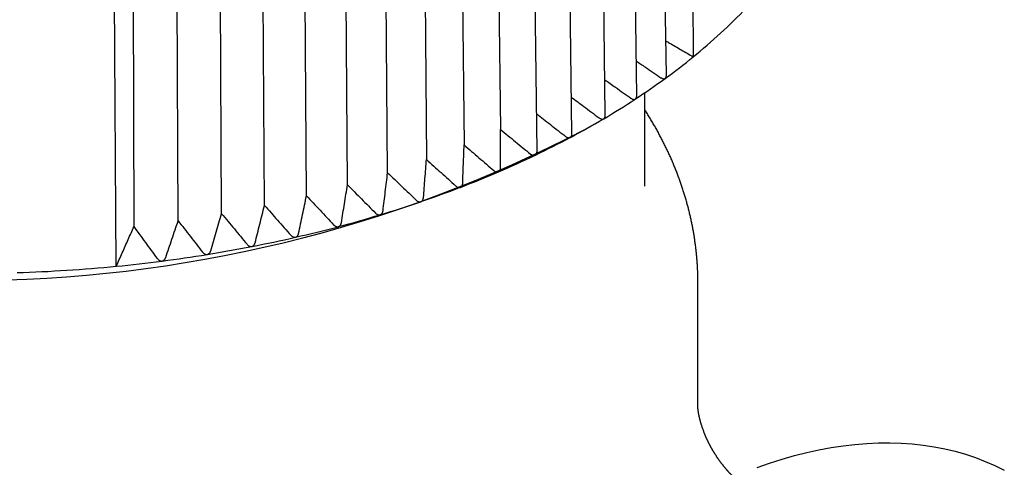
# Model space of a CAD drawing. Header units: millimetres. Extents: x 8 to 306, y 12 to 217.
# Tile 11 of 22: x 277 to 295, y 68 to 76. Entities that reach past the tile are written whole.
import ezdxf

# ---------------------------------------------------------------- set-up
doc = ezdxf.new("R2010")
doc.units = ezdxf.units.MM

msp = doc.modelspace()

# ---------------------------------------------------------------- linework, layer by layer
at = {"color": 7, "linetype": 'Continuous', "lineweight": 30}
for p, q in [((289.325, 86.904), (289.391, 75.651)), ((288.886, 75.301), (288.729, 86.541)), ((288.327, 74.918), (288.177, 86.159)), ((287.735, 74.552), (287.591, 85.795)), ((287.109, 74.204), (286.973, 85.449)), ((285.647, 85.144), (285.762, 74.286)), ((286.453, 73.876), (286.325, 85.122)), ((284.972, 84.854), (285.08, 73.993)), ((284.273, 84.585), (284.372, 73.721)), ((283.64, 73.471), (283.549, 84.338)), ((282.887, 73.243), (282.805, 84.113)), ((282.114, 73.039), (282.041, 83.91)), ((280.518, 72.701), (280.463, 83.576)), ((281.324, 72.858), (281.259, 83.731)), ((279.699, 72.568), (279.653, 83.445)), ((278.87, 72.46), (278.84, 83.336)), ((278.536, 71.714), (278.461, 82.963)), ((288.303, 74.858), (288.299, 74.855)), ((288.48, 73.22), (288.48, 74.976)), ((287.364, 74.288), (287.576, 74.41)), ((286.424, 73.804), (286.417, 73.801)), ((285.726, 73.488), (285.728, 73.489)), ((283.501, 72.681), (283.502, 72.681)), ((282.713, 72.458), (282.715, 72.458)), ((281.907, 72.259), (281.909, 72.259)), ((281.084, 72.084), (281.085, 72.085)), ((280.246, 71.935), (280.248, 71.936)), ((279.395, 71.812), (279.397, 71.812)), ((289.48, 69.036), (289.48, 71.389))]:
    msp.add_line(p, q, dxfattribs=at)
at = {"color": 7, "linetype": 'Continuous', "lineweight": 30, "flags": 128}
msp.add_lwpolyline([(290.592, 67.931), (290.828, 68.013), (291.062, 68.087), (291.296, 68.154), (291.527, 68.212), (291.757, 68.262), (291.985, 68.304), (292.211, 68.339), (292.434, 68.365), (292.655, 68.383), (292.874, 68.392), (293.09, 68.394), (293.303, 68.388), (293.513, 68.373), (293.719, 68.35), (293.923, 68.32), (294.123, 68.281), (294.32, 68.234), (294.512, 68.179), (294.701, 68.116), (294.886, 68.045), (295.067, 67.966), (295.244, 67.88)], dxfattribs=at)
at = {"color": 7, "linetype": 'Continuous', "lineweight": 30}
for centre, radius, start, end in [((282.508, 84.146), 10.933, 309.0167, 316.1337), ((281.45, 85.419), 12.589, 306.0909, 309.1096), ((280.781, 86.337), 13.724, 303.2394, 306.0861), ((280.126, 87.335), 14.918, 300.5419, 303.218), ((279.503, 88.392), 16.145, 297.9923, 300.5373), ((275.73, 96.67), 25.225, 242.5352, 297.4648), ((278.912, 89.501), 17.401, 295.5727, 297.9794), ((278.36, 90.655), 18.681, 293.228, 295.5458), ((277.859, 91.822), 19.951, 291.006, 293.2243), ((277.411, 92.988), 21.199, 288.872, 291.0024), ((277.019, 94.133), 22.41, 286.8157, 288.8686), ((276.685, 95.239), 23.565, 284.827, 286.8123), ((276.408, 96.284), 24.647, 282.897, 284.8237), ((276.186, 97.252), 25.64, 281.0171, 282.8937), ((276.016, 98.123), 26.527, 279.1793, 281.0139), ((275.893, 98.882), 27.296, 277.3763, 279.1762), ((275.745, 100.209), 28.631, 271.8494, 275.5937), ((275.811, 99.515), 27.935, 275.5992, 277.3731)]:
    msp.add_arc(centre, radius, start, end, dxfattribs=at)
for points, knots in [([(288.877, 75.95), (288.9, 75.937), (288.997, 75.881), (289.168, 75.781), (289.316, 75.695), (289.391, 75.651)], [0, 0, 0, 0, 0.133274, 0.563827, 1, 1, 1, 1]), ([(288.319, 75.571), (288.376, 75.533), (288.531, 75.429), (288.686, 75.324), (288.783, 75.258)], [0, 0, 0, 0, 0.371145, 1, 1, 1, 1]), ([(287.726, 75.22), (287.794, 75.173), (287.958, 75.057), (288.122, 74.941), (288.219, 74.872)], [0, 0, 0, 0, 0.40987, 1, 1, 1, 1]), ([(288.783, 75.258), (288.788, 75.254), (288.799, 75.248), (288.815, 75.241), (288.829, 75.238), (288.84, 75.238), (288.849, 75.239), (288.857, 75.242), (288.862, 75.245), (288.865, 75.246)], [0, 0, 0, 0, 0.1976, 0.394908, 0.537468, 0.679862, 0.784169, 0.888428, 1, 1, 1, 1]), ([(288.865, 75.246), (288.867, 75.248), (288.873, 75.253), (288.878, 75.262), (288.883, 75.272), (288.885, 75.285), (288.887, 75.295), (288.886, 75.301), (288.886, 75.301)], [0, 0, 0, 0, 0.180264, 0.366891, 0.546973, 0.731523, 0.987041, 1, 1, 1, 1]), ([(287.101, 74.889), (287.178, 74.832), (287.352, 74.704), (287.525, 74.575), (287.621, 74.503)], [0, 0, 0, 0, 0.444106, 1, 1, 1, 1]), ([(288.219, 74.872), (288.224, 74.868), (288.235, 74.861), (288.251, 74.854), (288.265, 74.851), (288.277, 74.85), (288.289, 74.851), (288.295, 74.854), (288.298, 74.855)], [0, 0, 0, 0, 0.207775, 0.420646, 0.570564, 0.72418, 0.859875, 1, 1, 1, 1]), ([(288.303, 74.858), (288.306, 74.86), (288.311, 74.864), (288.318, 74.873), (288.322, 74.883), (288.325, 74.893), (288.327, 74.902), (288.328, 74.91), (288.327, 74.915), (288.327, 74.918)], [0, 0, 0, 0, 0.16572, 0.33729, 0.502843, 0.672504, 0.789608, 0.907629, 1, 1, 1, 1]), ([(286.445, 74.578), (286.531, 74.511), (286.713, 74.37), (286.895, 74.228), (286.99, 74.153)], [0, 0, 0, 0, 0.474747, 1, 1, 1, 1]), ([(287.621, 74.503), (287.626, 74.5), (287.637, 74.492), (287.653, 74.485), (287.667, 74.481), (287.679, 74.479), (287.69, 74.48), (287.699, 74.483), (287.704, 74.485), (287.706, 74.486)], [0, 0, 0, 0, 0.197763, 0.395232, 0.537909, 0.68042, 0.799883, 0.919268, 1, 1, 1, 1]), ([(287.706, 74.486), (287.709, 74.488), (287.715, 74.493), (287.722, 74.501), (287.728, 74.511), (287.731, 74.521), (287.733, 74.53), (287.734, 74.54), (287.734, 74.547), (287.734, 74.552)], [0, 0, 0, 0, 0.153153, 0.31171, 0.464709, 0.621508, 0.729662, 0.838664, 1, 1, 1, 1]), ([(289.48, 71.389), (289.48, 71.41), (289.48, 71.458), (289.479, 71.532), (289.476, 71.61), (289.472, 71.689), (289.468, 71.767), (289.462, 71.846), (289.455, 71.924), (289.447, 72.003), (289.437, 72.081), (289.427, 72.159), (289.416, 72.238), (289.403, 72.316), (289.39, 72.394), (289.375, 72.472), (289.359, 72.55), (289.342, 72.629), (289.324, 72.707), (289.305, 72.785), (289.284, 72.862), (289.263, 72.94), (289.24, 73.018), (289.216, 73.095), (289.192, 73.173), (289.166, 73.25), (289.138, 73.328), (289.11, 73.405), (289.081, 73.482), (289.05, 73.559), (289.019, 73.635), (288.986, 73.712), (288.952, 73.789), (288.917, 73.865), (288.881, 73.941), (288.844, 74.017), (288.805, 74.093), (288.766, 74.168), (288.725, 74.244), (288.683, 74.319), (288.64, 74.394), (288.596, 74.469), (288.551, 74.543), (288.512, 74.605), (288.488, 74.642), (288.48, 74.655)], [0, 0, 0, 0, 0.018902, 0.041912, 0.064931, 0.087961, 0.111002, 0.134058, 0.157131, 0.180221, 0.203332, 0.226465, 0.249622, 0.272804, 0.296015, 0.319254, 0.342526, 0.36583, 0.389168, 0.412543, 0.435956, 0.459408, 0.482902, 0.506437, 0.530016, 0.55364, 0.57731, 0.601028, 0.624794, 0.648609, 0.672474, 0.696391, 0.720359, 0.74438, 0.768453, 0.79258, 0.816761, 0.840996, 0.865286, 0.88963, 0.914028, 0.93848, 0.962987, 0.987547, 1, 1, 1, 1]), ([(285.767, 73.568), (285.766, 73.688), (285.765, 73.928), (285.763, 74.167), (285.762, 74.286)], [0, 0, 0, 0, 0.499996, 1, 1, 1, 1]), ([(285.762, 74.286), (285.857, 74.209), (286.046, 74.055), (286.234, 73.9), (286.329, 73.823)], [0, 0, 0, 0, 0.499996, 1, 1, 1, 1]), ([(286.99, 74.153), (286.996, 74.149), (287.006, 74.142), (287.022, 74.134), (287.037, 74.129), (287.049, 74.128), (287.061, 74.128), (287.069, 74.13), (287.075, 74.133), (287.076, 74.134)], [0, 0, 0, 0, 0.1993929, 0.3984901, 0.5423431, 0.6860289, 0.8066465, 0.9271851, 1, 1, 1, 1]), ([(287.08, 74.136), (287.079, 74.135), (287.078, 74.135), (287.077, 74.134), (287.076, 74.134)], [0, 0, 0, 0, 0.629578, 1, 1, 1, 1]), ([(287.08, 74.136), (287.083, 74.138), (287.089, 74.142), (287.096, 74.151), (287.102, 74.162), (287.105, 74.172), (287.108, 74.182), (287.109, 74.191), (287.109, 74.199), (287.109, 74.203), (287.109, 74.204)], [0, 0, 0, 0, 0.153231, 0.31197, 0.465009, 0.621694, 0.733334, 0.845848, 0.960732, 1, 1, 1, 1]), ([(285.054, 73.276), (285.058, 73.395), (285.067, 73.635), (285.076, 73.874), (285.08, 73.993)], [0, 0, 0, 0, 0.499996, 1, 1, 1, 1]), ([(285.08, 73.993), (285.173, 73.913), (285.36, 73.754), (285.545, 73.593), (285.638, 73.513)], [0, 0, 0, 0, 0.499996, 1, 1, 1, 1]), ([(286.329, 73.823), (286.334, 73.819), (286.345, 73.811), (286.36, 73.803), (286.375, 73.798), (286.388, 73.795), (286.399, 73.796), (286.409, 73.798), (286.414, 73.8), (286.417, 73.801)], [0, 0, 0, 0, 0.197605, 0.394918, 0.537481, 0.679879, 0.79923, 0.918504, 1, 1, 1, 1]), ([(286.424, 73.805), (286.427, 73.807), (286.433, 73.812), (286.44, 73.822), (286.446, 73.834), (286.449, 73.845), (286.451, 73.855), (286.452, 73.865), (286.452, 73.872), (286.452, 73.876)], [0, 0, 0, 0, 0.156414, 0.318537, 0.474708, 0.63441, 0.741009, 0.848296, 1, 1, 1, 1]), ([(284.316, 73.005), (284.325, 73.124), (284.344, 73.363), (284.362, 73.602), (284.372, 73.721)], [0, 0, 0, 0, 0.4999962, 1, 1, 1, 1]), ([(284.372, 73.721), (284.464, 73.639), (284.647, 73.473), (284.829, 73.307), (284.92, 73.224)], [0, 0, 0, 0, 0.499996, 1, 1, 1, 1]), ([(285.728, 73.489), (285.731, 73.49), (285.739, 73.494), (285.748, 73.503), (285.755, 73.514), (285.761, 73.526), (285.764, 73.539), (285.767, 73.553), (285.767, 73.563), (285.767, 73.568)], [0, 0, 0, 0, 0.132727, 0.272902, 0.418231, 0.558153, 0.701076, 0.849511, 1, 1, 1, 1]), ([(283.554, 72.757), (283.568, 72.876), (283.597, 73.114), (283.626, 73.352), (283.64, 73.471)], [0, 0, 0, 0, 0.499996, 1, 1, 1, 1]), ([(283.64, 73.471), (283.73, 73.386), (283.909, 73.215), (284.088, 73.043), (284.177, 72.958)], [0, 0, 0, 0, 0.499996, 1, 1, 1, 1]), ([(285.638, 73.513), (285.643, 73.509), (285.654, 73.5), (285.67, 73.492), (285.685, 73.486), (285.697, 73.484), (285.709, 73.484), (285.719, 73.485), (285.724, 73.487), (285.726, 73.488)], [0, 0, 0, 0, 0.199393, 0.39849, 0.542343, 0.686029, 0.806646, 0.927185, 1, 1, 1, 1]), ([(282.77, 72.532), (282.79, 72.651), (282.828, 72.888), (282.867, 73.125), (282.887, 73.243)], [0, 0, 0, 0, 0.499996, 1, 1, 1, 1]), ([(282.887, 73.243), (282.975, 73.155), (283.15, 72.979), (283.324, 72.802), (283.411, 72.714)], [0, 0, 0, 0, 0.499996, 1, 1, 1, 1]), ([(284.92, 73.224), (284.926, 73.22), (284.936, 73.211), (284.952, 73.202), (284.967, 73.196), (284.979, 73.193), (284.992, 73.193), (285.002, 73.194), (285.008, 73.196), (285.01, 73.197)], [0, 0, 0, 0, 0.197605, 0.394918, 0.537481, 0.679879, 0.79923, 0.918504, 1, 1, 1, 1]), ([(285.01, 73.197), (285.013, 73.198), (285.018, 73.2), (285.027, 73.206), (285.035, 73.215), (285.043, 73.227), (285.048, 73.24), (285.052, 73.253), (285.053, 73.265), (285.054, 73.272), (285.054, 73.276)], [0, 0, 0, 0, 0.094865, 0.191637, 0.336732, 0.487163, 0.631964, 0.779718, 0.889473, 1, 1, 1, 1]), ([(281.967, 72.331), (281.992, 72.449), (282.041, 72.685), (282.09, 72.921), (282.114, 73.039)], [0, 0, 0, 0, 0.499996, 1, 1, 1, 1]), ([(282.114, 73.039), (282.199, 72.948), (282.37, 72.767), (282.539, 72.584), (282.624, 72.493)], [0, 0, 0, 0, 0.499996, 1, 1, 1, 1]), ([(284.267, 72.927), (284.271, 72.929), (284.278, 72.932), (284.286, 72.938), (284.292, 72.944), (284.299, 72.951), (284.304, 72.96), (284.308, 72.971), (284.311, 72.98), (284.314, 72.989), (284.315, 72.997), (284.315, 73.003), (284.316, 73.005)], [0, 0, 0, 0, 0.119605, 0.243049, 0.318746, 0.395178, 0.552679, 0.646263, 0.740592, 0.836937, 0.93385, 1, 1, 1, 1]), ([(281.148, 72.155), (281.177, 72.272), (281.235, 72.507), (281.294, 72.741), (281.324, 72.858)], [0, 0, 0, 0, 0.499996, 1, 1, 1, 1]), ([(281.324, 72.858), (281.406, 72.764), (281.571, 72.578), (281.736, 72.391), (281.818, 72.297)], [0, 0, 0, 0, 0.499996, 1, 1, 1, 1]), ([(284.177, 72.958), (284.182, 72.953), (284.193, 72.944), (284.208, 72.934), (284.223, 72.928), (284.236, 72.925), (284.249, 72.924), (284.259, 72.925), (284.265, 72.927), (284.267, 72.927)], [0, 0, 0, 0, 0.1976054, 0.3949177, 0.5374811, 0.6798787, 0.7992305, 0.9185044, 1, 1, 1, 1]), ([(280.313, 72.004), (280.347, 72.12), (280.415, 72.353), (280.484, 72.585), (280.518, 72.701)], [0, 0, 0, 0, 0.499996, 1, 1, 1, 1]), ([(280.518, 72.701), (280.598, 72.605), (280.757, 72.414), (280.916, 72.222), (280.995, 72.126)], [0, 0, 0, 0, 0.499996, 1, 1, 1, 1]), ([(283.411, 72.714), (283.416, 72.709), (283.426, 72.7), (283.442, 72.69), (283.457, 72.683), (283.47, 72.679), (283.482, 72.678), (283.492, 72.679), (283.498, 72.68), (283.501, 72.681)], [0, 0, 0, 0, 0.199393, 0.39849, 0.542343, 0.686029, 0.806646, 0.927185, 1, 1, 1, 1]), ([(283.502, 72.681), (283.506, 72.683), (283.513, 72.685), (283.521, 72.69), (283.527, 72.696), (283.531, 72.7), (283.536, 72.707), (283.54, 72.713), (283.544, 72.721), (283.547, 72.729), (283.551, 72.741), (283.553, 72.75), (283.554, 72.757)], [0, 0, 0, 0, 0.117857, 0.239297, 0.288912, 0.36908, 0.450027, 0.533155, 0.616917, 0.711213, 0.806164, 1, 1, 1, 1]), ([(278.536, 71.714), (278.573, 71.798), (278.648, 71.965), (278.759, 72.214), (278.833, 72.379), (278.87, 72.46)], [0, 0, 0, 0, 0.337682, 0.671013, 1, 1, 1, 1]), ([(279.309, 71.858), (279.236, 71.959), (279.09, 72.16), (278.943, 72.36), (278.87, 72.46)], [0, 0, 0, 0, 0.499996, 1, 1, 1, 1]), ([(279.466, 71.878), (279.504, 71.993), (279.582, 72.224), (279.66, 72.453), (279.699, 72.568)], [0, 0, 0, 0, 0.499996, 1, 1, 1, 1]), ([(279.699, 72.568), (279.776, 72.47), (279.929, 72.274), (280.082, 72.077), (280.158, 71.979)], [0, 0, 0, 0, 0.499996, 1, 1, 1, 1]), ([(282.624, 72.493), (282.629, 72.489), (282.639, 72.479), (282.654, 72.468), (282.669, 72.461), (282.682, 72.457), (282.695, 72.456), (282.705, 72.456), (282.711, 72.457), (282.713, 72.458)], [0, 0, 0, 0, 0.199393, 0.39849, 0.542343, 0.686029, 0.806646, 0.927185, 1, 1, 1, 1]), ([(282.715, 72.458), (282.719, 72.459), (282.726, 72.462), (282.736, 72.468), (282.743, 72.474), (282.749, 72.481), (282.754, 72.487), (282.758, 72.495), (282.763, 72.504), (282.767, 72.517), (282.769, 72.527), (282.77, 72.532)], [0, 0, 0, 0, 0.119699, 0.243153, 0.342333, 0.426611, 0.511704, 0.599051, 0.687045, 0.842325, 1, 1, 1, 1]), ([(281.818, 72.297), (281.823, 72.292), (281.832, 72.282), (281.847, 72.271), (281.862, 72.264), (281.875, 72.259), (281.888, 72.257), (281.898, 72.257), (281.905, 72.258), (281.907, 72.259)], [0, 0, 0, 0, 0.1993929, 0.3984901, 0.5423431, 0.6860289, 0.8066465, 0.9271851, 1, 1, 1, 1]), ([(281.909, 72.259), (281.913, 72.26), (281.92, 72.263), (281.932, 72.269), (281.941, 72.277), (281.947, 72.285), (281.952, 72.292), (281.957, 72.3), (281.961, 72.309), (281.965, 72.32), (281.967, 72.327), (281.967, 72.331)], [0, 0, 0, 0, 0.1217471, 0.2474455, 0.3965253, 0.4852067, 0.5747372, 0.6665943, 0.7591108, 0.8790495, 1, 1, 1, 1]), ([(280.995, 72.126), (281, 72.12), (281.009, 72.11), (281.024, 72.099), (281.038, 72.091), (281.052, 72.086), (281.064, 72.083), (281.075, 72.083), (281.081, 72.084), (281.084, 72.084)], [0, 0, 0, 0, 0.199393, 0.39849, 0.542343, 0.686029, 0.806646, 0.927185, 1, 1, 1, 1]), ([(281.085, 72.085), (281.089, 72.086), (281.098, 72.088), (281.108, 72.094), (281.116, 72.1), (281.123, 72.107), (281.129, 72.114), (281.135, 72.122), (281.139, 72.131), (281.144, 72.142), (281.146, 72.15), (281.148, 72.155)], [0, 0, 0, 0, 0.123954, 0.252081, 0.351196, 0.451854, 0.546814, 0.6427, 0.741103, 0.840212, 1, 1, 1, 1]), ([(280.158, 71.979), (280.163, 71.974), (280.171, 71.963), (280.186, 71.951), (280.2, 71.943), (280.213, 71.938), (280.226, 71.935), (280.237, 71.934), (280.243, 71.935), (280.246, 71.935)], [0, 0, 0, 0, 0.199393, 0.39849, 0.542343, 0.686029, 0.806646, 0.927185, 1, 1, 1, 1]), ([(280.248, 71.936), (280.252, 71.937), (280.26, 71.938), (280.271, 71.944), (280.282, 71.952), (280.29, 71.96), (280.296, 71.968), (280.302, 71.977), (280.306, 71.986), (280.31, 71.995), (280.312, 72.001), (280.313, 72.004)], [0, 0, 0, 0, 0.126318, 0.257052, 0.381083, 0.508037, 0.605936, 0.704739, 0.805984, 0.907913, 1, 1, 1, 1]), ([(279.309, 71.858), (279.313, 71.853), (279.322, 71.842), (279.336, 71.83), (279.35, 71.821), (279.363, 71.815), (279.376, 71.812), (279.386, 71.811), (279.393, 71.811), (279.395, 71.812)], [0, 0, 0, 0, 0.1993929, 0.3984901, 0.5423431, 0.6860289, 0.8066465, 0.9271851, 1, 1, 1, 1]), ([(279.397, 71.812), (279.401, 71.813), (279.41, 71.814), (279.422, 71.82), (279.433, 71.828), (279.44, 71.835), (279.446, 71.842), (279.452, 71.849), (279.457, 71.858), (279.462, 71.868), (279.464, 71.875), (279.466, 71.878)], [0, 0, 0, 0, 0.128792, 0.262266, 0.390914, 0.522779, 0.565372, 0.671696, 0.779042, 0.889139, 1, 1, 1, 1]), ([(290.143, 67.755), (290.142, 67.756), (290.138, 67.761), (290.129, 67.77), (290.117, 67.782), (290.104, 67.795), (290.093, 67.808), (290.081, 67.82), (290.07, 67.832), (290.059, 67.844), (290.049, 67.855), (290.04, 67.866), (290.03, 67.876), (290.022, 67.886), (290.013, 67.896), (290.006, 67.905), (289.998, 67.914), (289.992, 67.921), (289.987, 67.928), (289.982, 67.933), (289.977, 67.939), (289.972, 67.945), (289.966, 67.953), (289.959, 67.961), (289.951, 67.972), (289.941, 67.984), (289.932, 67.995), (289.925, 68.005), (289.918, 68.014), (289.912, 68.022), (289.906, 68.03), (289.9, 68.039), (289.891, 68.05), (289.881, 68.064), (289.871, 68.079), (289.862, 68.091), (289.856, 68.1), (289.85, 68.108), (289.844, 68.117), (289.838, 68.127), (289.83, 68.139), (289.821, 68.152), (289.812, 68.166), (289.803, 68.179), (289.794, 68.193), (289.786, 68.207), (289.779, 68.219), (289.773, 68.229), (289.767, 68.238), (289.763, 68.245), (289.758, 68.253), (289.753, 68.261), (289.748, 68.271), (289.743, 68.28), (289.738, 68.288), (289.733, 68.296), (289.729, 68.304), (289.724, 68.314), (289.719, 68.322), (289.716, 68.329), (289.713, 68.333), (289.712, 68.336), (289.709, 68.34), (289.707, 68.345), (289.704, 68.351), (289.701, 68.357), (289.698, 68.363), (289.695, 68.368), (289.693, 68.373), (289.689, 68.38), (289.684, 68.39), (289.678, 68.401), (289.673, 68.413), (289.667, 68.424), (289.661, 68.436), (289.656, 68.447), (289.652, 68.455), (289.649, 68.462), (289.646, 68.468), (289.643, 68.475), (289.64, 68.482), (289.637, 68.488), (289.635, 68.493), (289.633, 68.497), (289.632, 68.501), (289.63, 68.504), (289.628, 68.509), (289.625, 68.516), (289.621, 68.525), (289.617, 68.534), (289.614, 68.543), (289.61, 68.551), (289.607, 68.559), (289.601, 68.575), (289.593, 68.596), (289.583, 68.622), (289.574, 68.647), (289.565, 68.671), (289.557, 68.696), (289.55, 68.718), (289.544, 68.736), (289.541, 68.749), (289.538, 68.758), (289.535, 68.766), (289.533, 68.776), (289.53, 68.786), (289.527, 68.795), (289.525, 68.803), (289.524, 68.808), (289.523, 68.812), (289.521, 68.817), (289.52, 68.822), (289.519, 68.827), (289.518, 68.831), (289.517, 68.835), (289.516, 68.838), (289.515, 68.841), (289.514, 68.846), (289.513, 68.85), (289.512, 68.855), (289.511, 68.859), (289.51, 68.865), (289.508, 68.871), (289.507, 68.876), (289.506, 68.882), (289.505, 68.886), (289.504, 68.89), (289.503, 68.894), (289.503, 68.897), (289.502, 68.9), (289.502, 68.902), (289.501, 68.905), (289.5, 68.909), (289.499, 68.913), (289.499, 68.916), (289.498, 68.919), (289.498, 68.921), (289.497, 68.924), (289.497, 68.927), (289.496, 68.931), (289.495, 68.935), (289.494, 68.94), (289.494, 68.943), (289.493, 68.946), (289.493, 68.948), (289.492, 68.952), (289.491, 68.955), (289.491, 68.959), (289.49, 68.962), (289.49, 68.964), (289.49, 68.966), (289.489, 68.968), (289.489, 68.97), (289.489, 68.972), (289.488, 68.975), (289.488, 68.978), (289.487, 68.98), (289.487, 68.982), (289.487, 68.983), (289.487, 68.986), (289.486, 68.989), (289.486, 68.992), (289.485, 68.997), (289.484, 69.003), (289.483, 69.011), (289.482, 69.018), (289.481, 69.025), (289.481, 69.031), (289.48, 69.036), (289.48, 69.039), (289.48, 69.042), (289.48, 69.044), (289.479, 69.046), (289.479, 69.047), (289.479, 69.048), (289.479, 69.049), (289.479, 69.049), (289.479, 69.049), (289.479, 69.049)], [0, 0, 0, 0, 0.001971, 0.007588, 0.015831, 0.023205, 0.029852, 0.03676, 0.043963, 0.050642, 0.056678, 0.062349, 0.068227, 0.0744, 0.079082, 0.084389, 0.08936, 0.093571, 0.097025, 0.099747, 0.102765, 0.106169, 0.109958, 0.114421, 0.120234, 0.12717, 0.133851, 0.139034, 0.143481, 0.147463, 0.151779, 0.156479, 0.161326, 0.170266, 0.178266, 0.185904, 0.189436, 0.193431, 0.198141, 0.203567, 0.209117, 0.217254, 0.224369, 0.231535, 0.239071, 0.246177, 0.252679, 0.258779, 0.26296, 0.267137, 0.271217, 0.275003, 0.278566, 0.282448, 0.286975, 0.292233, 0.298332, 0.304208, 0.309808, 0.312581, 0.314813, 0.316521, 0.318475, 0.321158, 0.324537, 0.32816, 0.331328, 0.334034, 0.336409, 0.339141, 0.346258, 0.352924, 0.358195, 0.364844, 0.372178, 0.379014, 0.38273, 0.386378, 0.389961, 0.393581, 0.397685, 0.402011, 0.404773, 0.406906, 0.408602, 0.410803, 0.413636, 0.417095, 0.4232, 0.428435, 0.433591, 0.438765, 0.443466, 0.44842, 0.466574, 0.482504, 0.496372, 0.5149, 0.530359, 0.546239, 0.560808, 0.568417, 0.57379, 0.580245, 0.588267, 0.594782, 0.603466, 0.610012, 0.613062, 0.616382, 0.620237, 0.624656, 0.629092, 0.632614, 0.635207, 0.637476, 0.640497, 0.644357, 0.648544, 0.652068, 0.656357, 0.661609, 0.667175, 0.672514, 0.677134, 0.68177, 0.68553, 0.689254, 0.69233, 0.694757, 0.696955, 0.699839, 0.703441, 0.707844, 0.711268, 0.713759, 0.716406, 0.719589, 0.723321, 0.727546, 0.732533, 0.7376, 0.741551, 0.744363, 0.747493, 0.751418, 0.756025, 0.760936, 0.765556, 0.768082, 0.770213, 0.772462, 0.775365, 0.778923, 0.782761, 0.786567, 0.789452, 0.791968, 0.794823, 0.798022, 0.802889, 0.808513, 0.813381, 0.826112, 0.842161, 0.857878, 0.873544, 0.889163, 0.904737, 0.920271, 0.930928, 0.941564, 0.951414, 0.960836, 0.971787, 0.983583, 0.995527, 1, 1, 1, 1])]:
    msp.add_open_spline(points, degree=3, knots=knots, dxfattribs=at)

doc.saveas('drawing.dxf')
